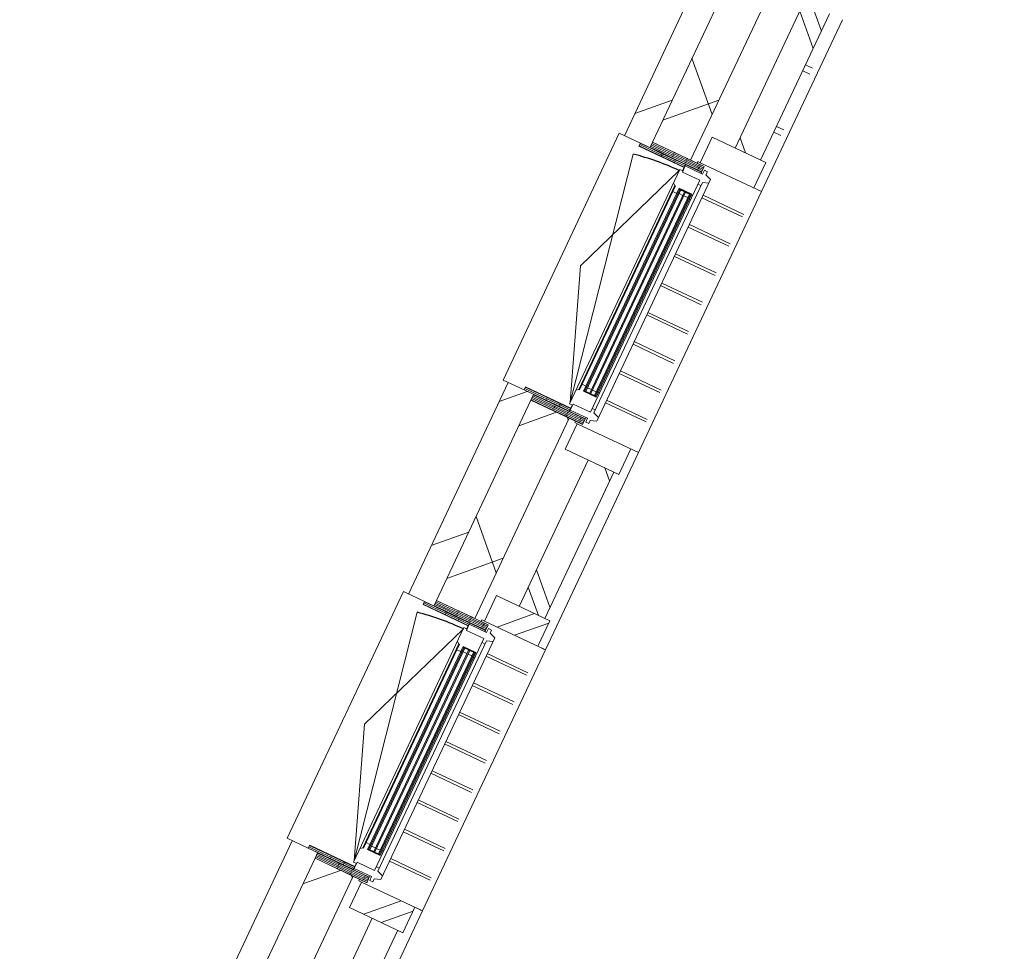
# Model space of a CAD drawing. Header units: metres. Extents: x 136266 to 136452, y 453403 to 453560.
# Tile 114 of 133: x 136339.13 to 136342.63, y 453504.71 to 453508.02. Entities that reach past the tile are written whole.
import ezdxf

# ---------------------------------------------------------------- set-up
doc = ezdxf.new("R2010")
doc.units = ezdxf.units.M
doc.layers.add('A-DETL-BEBOUWING', color=253, linetype='Continuous', lineweight=9)
doc.layers.add('A-DETL-GENF-4', color=252, linetype='Continuous', lineweight=9)

# ---------------------------------------------------------------- blocks, each defined once
blk = doc.blocks.new('859-DO-0010 29-09-2022')
at = {"layer": 'A-DETL-BEBOUWING'}
h = blk.add_hatch(dxfattribs=at)
h.set_pattern_fill('FP_107', color=256, angle=44.99999999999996, style=0, pattern_type=2)
h.set_pattern_definition([(44.99999999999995, (1199.999805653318, -1.023181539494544e-12), (-282.8427124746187, 282.8427124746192), [])])
h.paths.add_polyline_path([(57610.00000000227, 64329.99999999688), (57610.00000000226, 64801.75000590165), (57510.00000000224, 64801.75000590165), (57510.00000000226, 64329.99999999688)])
h.paths.add_polyline_path([(57573.00000000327, 65770.75000590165), (57610.00000000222, 65770.75000590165), (57610.00000000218, 66601.72616705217), (57510.00000000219, 66601.72616705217), (57510.0000000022, 65770.75000590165)])
h.paths.add_polyline_path([(57510.00000000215, 67570.72616705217), (57610.00000000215, 67570.72616705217), (57610.00000000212, 68401.72616705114), (57510.00000000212, 68401.72616705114), (57510.00000000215, 67592.72616705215)])
h.paths.add_polyline_path([(57510.00000000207, 69370.72616705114), (57610.00000000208, 69370.72616705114), (57610.00000000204, 70201.75000589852), (57510.00000000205, 70201.75000589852), (57510.00000000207, 69392.72616705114)])
h.paths.add_polyline_path([(57610.00000000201, 71170.75000589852), (57610.00000000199, 71529.99999999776), (57510.000000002, 71529.99999999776), (57510.00000000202, 71170.75000589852)])
h = blk.add_hatch(dxfattribs=at)
h.set_pattern_fill('FP_1492', color=256, angle=45.00000000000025, style=0, pattern_type=2)
h.set_pattern_definition([(135.0000000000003, (57759.99974355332, 67929.99979352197), (-299.9546965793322, -299.9546965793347), []), (225.0000000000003, (57759.99974355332, 67929.99979352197), (299.9546965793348, -299.9546965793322), [])])
h.paths.add_polyline_path([(57610.00000000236, 64329.99999999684), (57760.00000000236, 64329.99999999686), (57760.00000000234, 64779.75000590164), (57610.00000000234, 64779.75000590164), (57610.00000000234, 64715.43818645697)])
h.paths.add_polyline_path([(57610.00000000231, 65792.75000590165), (57760.00000000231, 65792.75000590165), (57760.00000000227, 66579.72616705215), (57610.00000000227, 66579.72616705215), (57610.00000000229, 66064.44154427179)])
h.paths.add_polyline_path([(57610.00000000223, 67592.72616705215), (57760.00000000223, 67592.72616705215), (57760.0000000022, 68379.72616705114), (57610.0000000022, 68379.72616705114), (57610.00000000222, 67863.11268802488)])
h.paths.add_polyline_path([(57610.00000000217, 69392.72616705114), (57760.00000000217, 69392.72616705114), (57760.00000000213, 70179.75000589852), (57610.00000000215, 70179.75000589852), (57610.00000000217, 69661.783831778)])
h.paths.add_polyline_path([(57760.0000000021, 71192.75000589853), (57760.00000000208, 71529.9999999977), (57610.00000000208, 71529.9999999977), (57610.0000000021, 71192.75000589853)])
h = blk.add_hatch(dxfattribs=at)
h.set_pattern_fill('FP_1493', color=256, angle=45.00000000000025, style=0, pattern_type=2)
h.set_pattern_definition([(135.0000000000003, (57984.99970711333, 67929.99979352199), (-282.8427124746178, -282.8427124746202), []), (135.0000000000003, (57984.99970711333, 69129.99959917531), (-282.8427124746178, -282.8427124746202), [])])
h.paths.add_polyline_path([(57985.00000000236, 64329.99999999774), (57984.9747007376, 64673.75000590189), (57885.00000000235, 64673.75000590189), (57885.00000000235, 64329.99999999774), (57984.9747007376, 64329.99999999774)])
h.paths.add_polyline_path([(57885.00000000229, 65898.75000590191), (57985.00000000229, 65898.75000590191), (57984.9747007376, 66473.72616705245), (57885.00000000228, 66473.72616705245), (57885.00000000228, 66064.44154427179)])
h.paths.add_polyline_path([(57984.9747007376, 67698.72616705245), (57985.00000000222, 67698.72616705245), (57984.9747007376, 68273.75000589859), (57885.00000000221, 68273.75000589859), (57885.00000000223, 67698.72616705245), (57935.00000000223, 67698.72616705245)])
h.paths.add_polyline_path([(57935.00000000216, 69498.75000589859), (57985.00000000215, 69498.75000589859), (57984.9747007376, 70073.75000589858), (57885.00000000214, 70073.75000589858), (57885.00000000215, 69498.75000589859)])
h.paths.add_polyline_path([(57885.00000000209, 71298.75000589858), (57985.0000000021, 71298.75000589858), (57984.9747007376, 71529.99999999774), (57885.00000000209, 71529.99999999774), (57885.00000000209, 71460.45497553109)])
h = blk.add_hatch(dxfattribs=at)
h.set_pattern_fill('FP_939', color=256, scale=0.9999999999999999, angle=-121.7779999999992, style=0, pattern_type=2)
h.set_pattern_definition([(8.046803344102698e-13, (57608.47639536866, 69343.9579034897), (7.140954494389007e-13, -50.8), [50.79999999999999, 0, 0, 0]), (8.046803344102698e-13, (57608.47552707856, 69349.03787388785), (7.140954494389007e-13, -50.8), [50.79999999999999, 0, 0, 0]), (8.046803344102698e-13, (57608.47603551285, 69354.11816775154), (7.140954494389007e-13, -50.8), [50.79999999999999, 0, 0, 0]), (8.046803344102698e-13, (57608.47601731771, 69359.19761152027), (7.140954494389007e-13, -50.8), [50.79999999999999, 0, 0, 0]), (8.046803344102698e-13, (57608.47567565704, 69364.2784320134), (7.140954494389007e-13, -50.8), [50.79999999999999, 0, 0, 0]), (8.046803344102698e-13, (57608.47565746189, 69369.35787578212), (7.140954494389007e-13, -50.8), [50.79999999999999, 0, 0, 0]), (8.046803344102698e-13, (57608.47616589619, 69374.4381696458), (7.140954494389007e-13, -50.8), [50.79999999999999, 0, 0, 0]), (8.046803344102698e-13, (57608.47614770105, 69379.51761341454), (7.140954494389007e-13, -50.8), [50.79999999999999, 0, 0, 0]), (8.046803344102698e-13, (57608.47580604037, 69384.59843390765), (7.140954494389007e-13, -50.8), [50.79999999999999, 0, 0, 0]), (8.046803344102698e-13, (57608.47578784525, 69389.67787767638), (7.140954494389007e-13, -50.8), [50.79999999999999, 0, 0, 0])])
h.paths.add_polyline_path([(57610.00000000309, 69392.7261670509), (57610.00000000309, 69370.72616705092), (57813.00000000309, 69370.72616705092), (57813.00000000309, 69392.72616705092), (57617.2069422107, 69392.72616705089)])
h = blk.add_hatch(dxfattribs=at)
h.set_pattern_fill('FP_1658', color=256, angle=180, style=0, pattern_type=2)
h.set_pattern_definition([(360, (57571.47606411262, 69321.95860855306), (-1.244241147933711e-14, -50.8), [50.8, 0, 0, 0]), (360, (57571.47606411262, 69327.03860855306), (-1.244241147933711e-14, -50.8), [50.8, 0, 0, 0]), (360, (57571.47606411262, 69332.11860855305), (-1.244241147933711e-14, -50.8), [50.8, 0, 0, 0]), (360, (57571.47606411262, 69337.19860855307), (-1.244241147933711e-14, -50.8), [50.8, 0, 0, 0]), (360, (57571.47606411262, 69342.27860855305), (-1.244241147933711e-14, -50.8), [50.8, 0, 0, 0]), (360, (57571.47606411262, 69347.35860855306), (-1.244241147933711e-14, -50.8), [50.8, 0, 0, 0]), (360, (57571.47606411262, 69352.43860855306), (-1.244241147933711e-14, -50.8), [50.8, 0, 0, 0]), (360, (57571.47606411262, 69357.51860855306), (-1.244241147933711e-14, -50.8), [50.8, 0, 0, 0]), (360, (57571.47606411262, 69362.59860855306), (-1.244241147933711e-14, -50.8), [50.8, 0, 0, 0]), (360, (57571.47606411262, 69367.67860855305), (-1.244241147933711e-14, -50.8), [50.8, 0, 0, 0])])
h.paths.add_polyline_path([(57609.9999999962, 69370.7261670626), (57572.9999999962, 69370.7261670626), (57572.9999999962, 69358.72616706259), (57749.9999999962, 69358.72616706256), (57749.9999999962, 69370.72616706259)])
h = blk.add_hatch(color=256, dxfattribs=at)
h.paths.add_polyline_path([(57765.50000000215, 68490.72616705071), (57769.50000000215, 68490.72616705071), (57769.50000000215, 68504.7261670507), (57765.50000000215, 68504.7261670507)])
h.paths.add_polyline_path([(57815.50000000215, 68490.72616705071), (57815.50000000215, 68504.7261670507), (57811.50000000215, 68504.7261670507), (57811.50000000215, 68490.72616705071)])
h.paths.add_polyline_path([(57815.50000000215, 69267.72616705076), (57815.50000000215, 69281.72616705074), (57811.50000000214, 69281.72616705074), (57811.50000000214, 69267.72616705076)])
h.paths.add_polyline_path([(57769.50000000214, 69267.72616705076), (57769.50000000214, 69281.72616705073), (57765.50000000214, 69281.72616705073), (57765.50000000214, 69267.72616705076)])
for points in [[(57773.50000000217, 68490.72616705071), (57773.50000000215, 69281.72616705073), (57769.50000000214, 69281.72616705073), (57769.50000000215, 68490.72616705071)], [(57792.50000000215, 68490.72616705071), (57792.50000000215, 69281.72616705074), (57788.50000000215, 69281.72616705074), (57788.50000000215, 68490.72616705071)], [(57811.50000000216, 68490.72616705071), (57811.50000000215, 69281.72616705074), (57807.50000000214, 69281.72616705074), (57807.50000000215, 68490.72616705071)], [(57773.50000000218, 66690.72616705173), (57773.50000000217, 67481.72616705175), (57769.50000000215, 67481.72616705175), (57769.50000000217, 66690.72616705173)], [(57792.50000000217, 66690.72616705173), (57792.50000000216, 67481.72616705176), (57788.50000000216, 67481.72616705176), (57788.50000000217, 66690.72616705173)], [(57811.50000000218, 66690.72616705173), (57811.50000000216, 67481.72616705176), (57807.50000000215, 67481.72616705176), (57807.50000000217, 66690.72616705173)]]:
    blk.add_hatch(color=256, dxfattribs=at).paths.add_polyline_path(points)
h = blk.add_hatch(dxfattribs=at)
h.set_pattern_fill('FP_1659', color=256, angle=180, style=0, pattern_type=2)
h.set_pattern_definition([(360, (57571.47606411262, 68450.49460855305), (1.244241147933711e-14, 50.8), [50.8, 0, 0, 0]), (360, (57571.47606411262, 68445.41460855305), (1.244241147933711e-14, 50.8), [50.8, 0, 0, 0]), (360, (57571.47606411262, 68440.33460855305), (1.244241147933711e-14, 50.8), [50.8, 0, 0, 0]), (360, (57571.47606411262, 68435.25460855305), (1.244241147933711e-14, 50.8), [50.8, 0, 0, 0]), (360, (57571.47606411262, 68430.17460855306), (1.244241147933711e-14, 50.8), [50.8, 0, 0, 0]), (360, (57571.47606411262, 68425.09460855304), (1.244241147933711e-14, 50.8), [50.8, 0, 0, 0]), (360, (57571.47606411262, 68420.01460855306), (1.244241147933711e-14, 50.8), [50.8, 0, 0, 0]), (360, (57571.47606411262, 68414.93460855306), (1.244241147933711e-14, 50.8), [50.8, 0, 0, 0]), (360, (57571.47606411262, 68409.85460855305), (1.244241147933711e-14, 50.8), [50.8, 0, 0, 0]), (360, (57571.47606411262, 68404.77460855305), (1.244241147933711e-14, 50.8), [50.8, 0, 0, 0])])
h.paths.add_polyline_path([(57588.97615943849, 68413.72616706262), (57572.99999999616, 68413.72616706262), (57572.99999999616, 68401.7261670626), (57749.99999999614, 68401.72616706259), (57749.99999999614, 68413.7261670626), (57609.99999999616, 68413.72616706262)])
h = blk.add_hatch(dxfattribs=at)
h.set_pattern_fill('FP_419', color=256, angle=180, style=0, pattern_type=2)
h.set_pattern_definition([(360, (57608.47606411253, 68428.49460855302), (1.244241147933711e-14, 50.8), [50.8, 0, 0, 0]), (360, (57608.47606411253, 68423.41460855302), (1.244241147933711e-14, 50.8), [50.8, 0, 0, 0]), (360, (57608.47606411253, 68418.33460855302), (1.244241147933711e-14, 50.8), [50.8, 0, 0, 0]), (360, (57608.47606411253, 68413.25460855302), (1.244241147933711e-14, 50.8), [50.8, 0, 0, 0]), (360, (57608.47606411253, 68408.17460855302), (1.244241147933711e-14, 50.8), [50.8, 0, 0, 0]), (360, (57608.47606411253, 68403.09460855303), (1.244241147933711e-14, 50.8), [50.8, 0, 0, 0]), (360, (57608.47606411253, 68398.01460855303), (1.244241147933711e-14, 50.8), [50.8, 0, 0, 0]), (360, (57608.47606411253, 68392.93460855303), (1.244241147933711e-14, 50.8), [50.8, 0, 0, 0]), (360, (57608.47606411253, 68387.85460855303), (1.244241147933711e-14, 50.8), [50.8, 0, 0, 0]), (360, (57608.47606411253, 68382.77460855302), (1.244241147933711e-14, 50.8), [50.8, 0, 0, 0])])
h.paths.add_polyline_path([(57609.99999999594, 68401.72616706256), (57609.99999999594, 68379.72616706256), (57812.99999999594, 68379.72616706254), (57812.99999999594, 68401.72616706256)])
h = blk.add_hatch(dxfattribs=at)
h.set_pattern_fill('FP_1497', color=256, style=0, pattern_type=2)
h.set_pattern_definition([(45, (2.160959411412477e-09, 0.0001670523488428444), (-282.842712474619, 282.842712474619), []), (45, (1200.000000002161, 0.0001670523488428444), (-282.842712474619, 282.842712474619), [])])
h.paths.add_polyline_path([(58005.00000000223, 67598.72616705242), (58005.00000000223, 67698.72616705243), (57795.00000000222, 67698.72616705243), (57795.00000000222, 67598.72616705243), (57984.97470073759, 67598.72616705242)])
h = blk.add_hatch(dxfattribs=at)
h.set_pattern_fill('FP_1658', color=256, angle=180, style=0, pattern_type=2)
h.set_pattern_definition([(360, (57571.47606411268, 67521.95860855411), (-1.244241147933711e-14, -50.8), [50.8, 0, 0, 0]), (360, (57571.47606411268, 67527.03860855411), (-1.244241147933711e-14, -50.8), [50.8, 0, 0, 0]), (360, (57571.47606411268, 67532.1186085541), (-1.244241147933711e-14, -50.8), [50.8, 0, 0, 0]), (360, (57571.47606411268, 67537.19860855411), (-1.244241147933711e-14, -50.8), [50.8, 0, 0, 0]), (360, (57571.47606411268, 67542.2786085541), (-1.244241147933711e-14, -50.8), [50.8, 0, 0, 0]), (360, (57571.47606411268, 67547.3586085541), (-1.244241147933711e-14, -50.8), [50.8, 0, 0, 0]), (360, (57571.47606411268, 67552.4386085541), (-1.244241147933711e-14, -50.8), [50.8, 0, 0, 0]), (360, (57571.47606411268, 67557.5186085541), (-1.244241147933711e-14, -50.8), [50.8, 0, 0, 0]), (360, (57571.47606411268, 67562.59860855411), (-1.244241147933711e-14, -50.8), [50.8, 0, 0, 0]), (360, (57571.47606411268, 67567.6786085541), (-1.244241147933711e-14, -50.8), [50.8, 0, 0, 0])])
h.paths.add_polyline_path([(57609.99999999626, 67570.72616706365), (57572.99999999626, 67570.72616706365), (57572.99999999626, 67558.72616706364), (57749.99999999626, 67558.7261670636), (57749.99999999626, 67570.72616706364)])
h = blk.add_hatch(dxfattribs=at)
h.set_pattern_fill('FP_939', color=256, scale=0.9999999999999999, angle=-121.7779999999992, style=0, pattern_type=2)
h.set_pattern_definition([(8.046803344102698e-13, (57608.47639536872, 67543.95790349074), (7.140954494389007e-13, -50.8), [50.79999999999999, 0, 0, 0]), (8.046803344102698e-13, (57608.47552707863, 67549.03787388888), (7.140954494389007e-13, -50.8), [50.79999999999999, 0, 0, 0]), (8.046803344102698e-13, (57608.47603551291, 67554.11816775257), (7.140954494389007e-13, -50.8), [50.79999999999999, 0, 0, 0]), (8.046803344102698e-13, (57608.47601731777, 67559.19761152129), (7.140954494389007e-13, -50.8), [50.79999999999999, 0, 0, 0]), (8.046803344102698e-13, (57608.4756756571, 67564.27843201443), (7.140954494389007e-13, -50.8), [50.79999999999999, 0, 0, 0]), (8.046803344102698e-13, (57608.47565746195, 67569.35787578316), (7.140954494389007e-13, -50.8), [50.79999999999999, 0, 0, 0]), (8.046803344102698e-13, (57608.47616589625, 67574.43816964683), (7.140954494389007e-13, -50.8), [50.79999999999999, 0, 0, 0]), (8.046803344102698e-13, (57608.47614770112, 67579.51761341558), (7.140954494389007e-13, -50.8), [50.79999999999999, 0, 0, 0]), (8.046803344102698e-13, (57608.47580604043, 67584.59843390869), (7.140954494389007e-13, -50.8), [50.79999999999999, 0, 0, 0]), (8.046803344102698e-13, (57608.47578784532, 67589.67787767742), (7.140954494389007e-13, -50.8), [50.79999999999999, 0, 0, 0])])
h.paths.add_polyline_path([(57610.00000000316, 67592.72616705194), (57610.00000000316, 67570.72616705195), (57813.00000000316, 67570.72616705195), (57813.00000000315, 67592.72616705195), (57617.20694221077, 67592.72616705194)])
h = blk.add_hatch(color=256, dxfattribs=at)
h.paths.add_polyline_path([(57765.50000000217, 66690.72616705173), (57769.50000000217, 66690.72616705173), (57769.50000000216, 66704.72616705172), (57765.50000000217, 66704.72616705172)])
h.paths.add_polyline_path([(57815.50000000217, 66690.72616705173), (57815.50000000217, 66704.72616705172), (57811.50000000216, 66704.72616705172), (57811.50000000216, 66690.72616705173)])
h.paths.add_polyline_path([(57815.50000000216, 67467.72616705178), (57815.50000000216, 67481.72616705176), (57811.50000000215, 67481.72616705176), (57811.50000000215, 67467.72616705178)])
h.paths.add_polyline_path([(57769.50000000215, 67467.72616705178), (57769.50000000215, 67481.72616705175), (57765.50000000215, 67481.72616705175), (57765.50000000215, 67467.72616705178)])
h = blk.add_hatch(dxfattribs=at)
h.set_pattern_fill('FP_1659', color=256, angle=180, style=0, pattern_type=2)
h.set_pattern_definition([(360, (57571.47606411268, 66650.4946085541), (1.244241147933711e-14, 50.8), [50.8, 0, 0, 0]), (360, (57571.47606411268, 66645.4146085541), (1.244241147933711e-14, 50.8), [50.8, 0, 0, 0]), (360, (57571.47606411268, 66640.3346085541), (1.244241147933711e-14, 50.8), [50.8, 0, 0, 0]), (360, (57571.47606411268, 66635.2546085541), (1.244241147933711e-14, 50.8), [50.8, 0, 0, 0]), (360, (57571.47606411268, 66630.17460855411), (1.244241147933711e-14, 50.8), [50.8, 0, 0, 0]), (360, (57571.47606411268, 66625.09460855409), (1.244241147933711e-14, 50.8), [50.8, 0, 0, 0]), (360, (57571.47606411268, 66620.0146085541), (1.244241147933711e-14, 50.8), [50.8, 0, 0, 0]), (360, (57571.47606411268, 66614.9346085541), (1.244241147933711e-14, 50.8), [50.8, 0, 0, 0]), (360, (57571.47606411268, 66609.8546085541), (1.244241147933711e-14, 50.8), [50.8, 0, 0, 0]), (360, (57571.47606411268, 66604.7746085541), (1.244241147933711e-14, 50.8), [50.8, 0, 0, 0])])
h.paths.add_polyline_path([(57588.97615943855, 66613.72616706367), (57572.99999999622, 66613.72616706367), (57572.99999999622, 66601.72616706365), (57749.9999999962, 66601.72616706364), (57749.9999999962, 66613.72616706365), (57609.99999999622, 66613.72616706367)])
h = blk.add_hatch(dxfattribs=at)
h.set_pattern_fill('FP_419', color=256, angle=180, style=0, pattern_type=2)
h.set_pattern_definition([(360, (57608.47606411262, 66628.49460855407), (1.244241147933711e-14, 50.8), [50.8, 0, 0, 0]), (360, (57608.47606411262, 66623.41460855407), (1.244241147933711e-14, 50.8), [50.8, 0, 0, 0]), (360, (57608.47606411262, 66618.33460855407), (1.244241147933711e-14, 50.8), [50.8, 0, 0, 0]), (360, (57608.47606411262, 66613.25460855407), (1.244241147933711e-14, 50.8), [50.8, 0, 0, 0]), (360, (57608.47606411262, 66608.17460855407), (1.244241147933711e-14, 50.8), [50.8, 0, 0, 0]), (360, (57608.47606411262, 66603.09460855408), (1.244241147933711e-14, 50.8), [50.8, 0, 0, 0]), (360, (57608.47606411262, 66598.01460855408), (1.244241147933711e-14, 50.8), [50.8, 0, 0, 0]), (360, (57608.47606411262, 66592.93460855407), (1.244241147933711e-14, 50.8), [50.8, 0, 0, 0]), (360, (57608.47606411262, 66587.85460855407), (1.244241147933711e-14, 50.8), [50.8, 0, 0, 0]), (360, (57608.47606411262, 66582.77460855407), (1.244241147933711e-14, 50.8), [50.8, 0, 0, 0])])
h.paths.add_polyline_path([(57609.99999999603, 66601.7261670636), (57609.99999999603, 66579.7261670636), (57812.99999999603, 66579.72616706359), (57812.99999999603, 66601.7261670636)])
h = blk.add_hatch(dxfattribs=at)
h.set_pattern_fill('FP_1496', color=256, style=0, pattern_type=2)
h.set_pattern_definition([(45, (2.197339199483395e-09, 0.0001670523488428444), (-282.842712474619, 282.842712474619), []), (45, (1200.000000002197, 0.0001670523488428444), (-282.842712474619, 282.842712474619), [])])
h.paths.add_polyline_path([(57984.97470073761, 66473.72616705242), (58005.00000000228, 66473.72616705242), (58005.00000000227, 66573.72616705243), (57795.00000000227, 66573.72616705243), (57795.00000000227, 66473.72616705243)])
for centre in [(57739.5000000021, 68430.72616705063), (57739.50000000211, 66630.72616705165)]:
    blk.add_arc(centre, 911.000000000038, 90, 101.0000000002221)
for p, q in [((57510.00000000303, 70214.25000589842), (57510.00000000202, 69370.72616705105)), ((57610.00000000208, 70179.75000589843), (57610.00000000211, 69392.72616705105)), ((57760.00000000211, 69392.72616705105), (57760.00000000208, 70179.75000589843)), ((57885.00000000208, 70073.7500058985), (57885.0000000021, 69498.7500058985)), ((57985.0000000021, 69498.7500058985), (57985.00000000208, 70073.7500058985)), ((58035.00000000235, 69398.75000589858), (58035.00000000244, 70073.75000589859)), ((57985.04009930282, 69872.5000058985), (58013.07424166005, 69872.5000058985)), ((57985.04009930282, 69850.0000058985), (58013.07424166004, 69850.0000058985)), ((57985.04009930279, 69631.2500058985), (58013.07424166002, 69631.2500058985)), ((57985.04009930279, 69608.75000589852), (58013.07424166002, 69608.7500058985)), ((57795.00000000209, 69498.7500058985), (57795.00000000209, 69398.7500058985)), ((58005.0000000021, 69498.7500058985), (57795.00000000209, 69498.7500058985)), ((58005.0000000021, 69398.7500058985), (58005.0000000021, 69498.7500058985)), ((57785.0115656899, 69398.7500058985), (57794.98247540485, 69398.7500058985)), ((57785.0115656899, 69392.72616705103), (57785.0115656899, 69398.7500058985)), ((57795.00000000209, 69398.7500058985), (58035.00000000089, 69398.7500058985)), ((58035.01156568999, 68373.7500058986), (58035.01156568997, 69398.75000589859)), ((57490.00000000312, 68401.72616705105), (57490.00000000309, 69370.72616705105)), ((57573.00000000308, 69370.72616705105), (57490.00000000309, 69370.72616705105)), ((57750.00000000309, 69358.72616705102), (57750.00000000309, 69346.7261670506)), ((57751.50000000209, 69365.72616705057), (57751.50000000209, 69341.72616705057)), ((57819.50000000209, 69365.72616705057), (57751.50000000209, 69365.72616705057)), ((57813.00000000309, 69365.72616705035), (57813.00000000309, 69370.72616705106)), ((57831.5000000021, 69380.72616705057), (57819.50000000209, 69380.72616705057)), ((57819.50000000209, 69380.72616705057), (57819.50000000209, 69365.72616705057)), ((57831.5000000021, 69368.72616705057), (57831.5000000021, 69380.72616705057)), ((57853.50000000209, 69360.72616705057), (57831.5000000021, 69368.72616705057)), ((57853.5000000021, 68411.72616705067), (57853.50000000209, 69360.72616705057)), ((57739.50000000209, 69341.72616705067), (57565.67300521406, 68886.22616705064)), ((57739.5000000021, 68430.72616705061), (57565.67300521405, 69324.98853117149)), ((57751.50000000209, 69346.72616705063), (57739.50000000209, 69346.72616705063)), ((57739.50000000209, 69346.72616705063), (57739.5000000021, 68425.72616705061)), ((57819.50000000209, 69341.72616705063), (57751.50000000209, 69341.72616705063)), ((57819.5000000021, 68430.72616705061), (57819.50000000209, 69341.72616705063)), ((57819.50000000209, 69326.72616705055), (57831.5000000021, 69326.72616705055)), ((57831.5000000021, 69338.72616705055), (57853.50000000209, 69346.72616705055)), ((57831.50000000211, 68433.72616705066), (57831.5000000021, 69338.72616705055)), ((57739.50000000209, 69292.45514432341), (57747.66767922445, 69286.72616705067)), ((57747.66767922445, 69286.72616705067), (57739.50000000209, 69292.4551443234)), ((57750.30000000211, 69286.72616705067), (57747.66767922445, 69286.72616705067)), ((57747.66767922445, 69286.72616705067), (57747.66767922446, 68485.72616705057)), ((57750.30000000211, 69286.72616705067), (57750.30000000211, 68485.72616705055)), ((57853.50000000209, 69298.7500058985), (58013.0858073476, 69298.7500058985)), ((57853.5000000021, 69288.7500058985), (58013.0858073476, 69288.7500058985)), ((57750.30000000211, 69264.72616705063), (57765.5000000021, 69264.72616705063)), ((57765.5000000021, 68487.7261670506), (57765.5000000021, 69284.72616705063)), ((57815.50000000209, 69284.72616705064), (57765.50000000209, 69284.72616705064)), ((57765.50000000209, 69284.72616705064), (57815.50000000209, 69281.72616705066)), ((57815.50000000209, 69284.72616705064), (57765.50000000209, 69281.72616705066)), ((57765.50000000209, 69281.72616705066), (57815.50000000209, 69281.72616705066)), ((57765.50000000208, 69267.72616705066), (57769.50000000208, 69267.72616705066)), ((57769.50000000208, 69281.72616705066), (57769.50000000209, 68490.72616705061)), ((57773.5000000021, 68490.72616705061), (57773.50000000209, 69281.72616705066)), ((57773.50000000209, 69267.72616705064), (57788.50000000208, 69267.72616705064)), ((57788.50000000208, 69281.72616705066), (57788.5000000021, 68490.72616705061)), ((57792.5000000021, 68490.72616705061), (57792.50000000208, 69281.72616705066)), ((57792.50000000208, 69267.72616705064), (57807.50000000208, 69267.72616705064)), ((57807.50000000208, 69281.72616705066), (57807.50000000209, 68490.72616705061)), ((57811.5000000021, 68490.72616705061), (57811.50000000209, 69281.72616705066)), ((57811.50000000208, 69267.72616705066), (57815.50000000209, 69267.72616705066)), ((57815.50000000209, 69284.72616705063), (57815.5000000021, 68487.7261670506)), ((57815.50000000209, 69264.72616705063), (57819.50000000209, 69264.72616705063)), ((57853.5000000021, 69183.7500058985), (58013.0858073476, 69183.7500058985)), ((57853.5000000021, 69173.7500058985), (58013.0858073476, 69173.7500058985)), ((57853.5000000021, 69068.7500058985), (58013.0858073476, 69068.7500058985)), ((57853.5000000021, 69058.7500058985), (58013.0858073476, 69058.7500058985)), ((57853.50000000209, 68953.7500058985), (58013.0858073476, 68953.7500058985)), ((57853.5000000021, 68943.7500058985), (58013.0858073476, 68943.7500058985)), ((57565.67300521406, 68886.22616705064), (57739.5000000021, 68430.72616705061)), ((57853.5000000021, 68838.7500058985), (58013.08580734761, 68838.7500058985)), ((57853.5000000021, 68828.7500058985), (58013.08580734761, 68828.7500058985)), ((57853.5000000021, 68723.7500058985), (58013.08580734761, 68723.7500058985)), ((57853.5000000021, 68713.7500058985), (58013.08580734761, 68713.7500058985)), ((57853.5000000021, 68608.7500058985), (58013.08580734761, 68608.7500058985)), ((57853.5000000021, 68598.7500058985), (58013.08580734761, 68598.7500058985)), ((57747.66767922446, 68485.72616705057), (57739.5000000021, 68479.99718977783)), ((57747.66767922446, 68485.72616705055), (57739.5000000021, 68479.99718977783)), ((57750.30000000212, 68485.72616705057), (57747.66767922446, 68485.72616705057)), ((57765.5000000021, 68507.72616705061), (57750.30000000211, 68507.72616705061)), ((57769.50000000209, 68504.72616705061), (57765.50000000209, 68504.72616705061)), ((57765.5000000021, 68490.72616705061), (57815.5000000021, 68490.72616705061)), ((57765.5000000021, 68490.72616705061), (57815.5000000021, 68487.72616705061)), ((57815.5000000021, 68490.72616705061), (57765.5000000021, 68487.72616705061)), ((57815.5000000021, 68487.7261670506), (57765.5000000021, 68487.7261670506)), ((57788.5000000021, 68504.72616705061), (57773.5000000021, 68504.72616705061)), ((57807.50000000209, 68504.72616705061), (57792.5000000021, 68504.72616705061)), ((57815.5000000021, 68504.72616705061), (57811.50000000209, 68504.72616705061)), ((57819.5000000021, 68507.72616705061), (57815.5000000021, 68507.72616705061)), ((57853.5000000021, 68493.7500058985), (58013.08580734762, 68493.7500058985)), ((57853.5000000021, 68483.7500058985), (58013.08580734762, 68483.7500058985)), ((57831.50000000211, 68445.72616705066), (57819.5000000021, 68445.72616705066)), ((57739.5000000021, 68425.72616705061), (57751.5000000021, 68425.72616705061)), ((57750.00000000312, 68425.72616705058), (57750.00000000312, 68413.72616705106)), ((57751.5000000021, 68430.72616705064), (57751.5000000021, 68406.72616705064)), ((57751.5000000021, 68430.72616705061), (57819.5000000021, 68430.72616705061)), ((57853.5000000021, 68425.72616705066), (57831.50000000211, 68433.72616705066)), ((57831.50000000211, 68403.72616705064), (57853.5000000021, 68411.72616705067)), ((57573.00000000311, 68401.72616705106), (57490.00000000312, 68401.72616705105)), ((57510.00000000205, 68401.72616705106), (57510.00000000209, 67570.72616705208)), ((57610.00000000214, 68379.72616705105), (57610.00000000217, 67592.72616705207)), ((57751.5000000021, 68406.72616705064), (57819.5000000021, 68406.72616705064)), ((57760.00000000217, 67592.72616705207), (57760.00000000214, 68379.72616705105)), ((57785.01156568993, 68373.7500058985), (57785.01156568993, 68379.72616705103)), ((57813.00000000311, 68401.72616705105), (57813.00000000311, 68406.72616705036)), ((57819.5000000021, 68406.72616705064), (57819.5000000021, 68391.72616705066)), ((57819.5000000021, 68391.72616705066), (57831.50000000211, 68391.72616705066)), ((57831.50000000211, 68391.72616705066), (57831.50000000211, 68403.72616705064)), ((57794.98247540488, 68373.7500058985), (57785.01156568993, 68373.7500058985)), ((57795.00000000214, 68373.75000589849), (57795.00000000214, 68273.75000589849)), ((58035.00000000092, 68373.7500058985), (57795.00000000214, 68373.75000589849)), ((58005.00000000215, 68273.75000589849), (58005.00000000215, 68373.75000589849)), ((58035.00000000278, 67598.7500058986), (58035.00000000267, 68373.75000589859)), ((57795.00000000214, 68273.75000589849), (58005.00000000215, 68273.75000589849)), ((57885.00000000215, 68273.7500058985), (57885.00000000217, 67698.72616705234)), ((57985.00000000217, 67698.72616705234), (57985.00000000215, 68273.7500058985)), ((57795.00000000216, 67698.72616705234), (57795.00000000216, 67598.72616705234)), ((58005.00000000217, 67698.72616705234), (57795.00000000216, 67698.72616705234)), ((58005.00000000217, 67598.72616705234), (58005.00000000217, 67698.72616705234)), ((57490.00000000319, 66601.72616705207), (57490.00000000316, 67570.72616705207)), ((57573.00000000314, 67570.72616705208), (57490.00000000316, 67570.72616705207)), ((57785.01156568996, 67598.72616705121), (57794.9824754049, 67598.72616705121)), ((57785.01156568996, 67592.72616705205), (57785.01156568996, 67598.72616705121)), ((57795.00000000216, 67598.72616705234), (58035.00000000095, 67598.72616705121)), ((57813.00000000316, 67565.72616705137), (57813.00000000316, 67570.72616705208)), ((57831.5000000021, 67580.72616705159), (57819.5000000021, 67580.72616705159)), ((57819.5000000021, 67580.72616705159), (57819.5000000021, 67565.72616705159)), ((57831.5000000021, 67568.72616705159), (57831.5000000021, 67580.72616705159)), ((58013.08580734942, 67598.75000589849), (58005.00000000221, 67598.75000589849)), ((58018.99213066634, 67598.75000589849), (58013.09762743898, 67598.75000589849)), ((58024.39172405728, 67598.75000589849), (58019.00436747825, 67598.75000589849)), ((58028.94223381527, 67598.75000589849), (58024.40450135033, 67598.75000589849)), ((58032.35514119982, 67598.75000589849), (58028.95586491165, 67598.75000589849)), ((58034.98843431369, 67598.75000589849), (58034.4140555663, 67598.75000589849)), ((58035.01156569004, 66573.75000589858), (58035.01156569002, 67598.72616705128)), ((57739.5000000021, 67541.72616705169), (57565.67300521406, 67086.22616705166)), ((57751.5000000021, 67546.72616705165), (57739.5000000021, 67546.72616705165)), ((57739.5000000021, 67546.72616705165), (57739.50000000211, 66625.72616705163)), ((57750.00000000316, 67558.72616705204), (57750.00000000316, 67546.72616705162)), ((57751.5000000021, 67565.72616705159), (57751.5000000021, 67541.72616705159)), ((57819.5000000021, 67565.72616705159), (57751.5000000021, 67565.72616705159)), ((57751.5000000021, 67541.72616705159), (57819.5000000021, 67541.72616705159)), ((57819.50000000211, 66630.72616705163), (57819.5000000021, 67541.72616705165)), ((57853.5000000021, 67560.72616705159), (57831.5000000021, 67568.72616705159)), ((57831.5000000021, 67538.72616705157), (57853.5000000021, 67546.72616705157)), ((57831.50000000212, 66633.72616705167), (57831.5000000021, 67538.72616705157)), ((57853.50000000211, 66611.72616705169), (57853.5000000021, 67560.72616705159)), ((57739.50000000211, 66630.72616705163), (57565.67300521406, 67524.98853117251)), ((57819.5000000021, 67526.72616705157), (57831.5000000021, 67526.72616705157)), ((57739.5000000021, 67492.45514432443), (57747.66767922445, 67486.72616705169)), ((57747.66767922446, 67486.72616705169), (57739.5000000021, 67492.45514432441)), ((57747.66767922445, 67486.72616705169), (57750.30000000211, 67486.72616705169)), ((57747.66767922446, 67486.72616705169), (57747.66767922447, 66685.72616705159)), ((57750.30000000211, 67486.72616705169), (57750.30000000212, 66685.72616705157)), ((57765.50000000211, 66687.72616705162), (57765.5000000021, 67484.72616705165)), ((57815.5000000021, 67484.72616705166), (57765.5000000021, 67484.72616705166)), ((57765.5000000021, 67484.72616705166), (57815.5000000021, 67481.72616705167)), ((57815.5000000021, 67484.72616705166), (57765.5000000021, 67481.72616705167)), ((57765.5000000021, 67481.72616705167), (57815.5000000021, 67481.72616705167)), ((57765.5000000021, 67467.72616705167), (57769.5000000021, 67467.72616705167)), ((57769.5000000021, 67481.72616705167), (57769.5000000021, 66690.72616705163)), ((57773.50000000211, 66690.72616705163), (57773.5000000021, 67481.72616705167)), ((57773.5000000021, 67467.72616705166), (57788.5000000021, 67467.72616705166)), ((57788.5000000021, 67481.72616705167), (57788.50000000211, 66690.72616705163)), ((57792.50000000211, 66690.72616705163), (57792.5000000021, 67481.72616705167)), ((57792.5000000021, 67467.72616705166), (57807.5000000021, 67467.72616705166)), ((57807.5000000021, 67481.72616705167), (57807.5000000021, 66690.72616705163)), ((57811.50000000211, 66690.72616705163), (57811.5000000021, 67481.72616705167)), ((57811.5000000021, 67467.72616705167), (57815.5000000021, 67467.72616705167)), ((57815.5000000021, 67484.72616705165), (57815.50000000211, 66687.72616705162)), ((57853.5000000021, 67498.72467712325), (58013.08580734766, 67498.72467712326)), ((57853.5000000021, 67488.72765697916), (58013.08580734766, 67488.72765697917)), ((57750.30000000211, 67464.72616705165), (57765.5000000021, 67464.72616705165)), ((57815.5000000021, 67464.72616705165), (57819.5000000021, 67464.72616705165)), ((57853.5000000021, 67383.72765697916), (58013.08580734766, 67383.72765697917)), ((57853.5000000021, 67373.73063683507), (58013.08580734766, 67373.73063683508)), ((57853.5000000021, 67268.73063683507), (58013.08580734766, 67268.73063683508)), ((57853.5000000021, 67258.73361669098), (58013.08580734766, 67258.733616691)), ((57853.5000000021, 67153.73361669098), (58013.08580734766, 67153.733616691)), ((57853.5000000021, 67143.73659654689), (58013.08580734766, 67143.7365965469)), ((57565.67300521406, 67086.22616705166), (57739.50000000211, 66630.72616705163)), ((57853.50000000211, 67038.73659654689), (58013.08580734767, 67038.7365965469)), ((57853.50000000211, 67028.7395764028), (58013.08580734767, 67028.73957640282)), ((57853.50000000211, 66923.7395764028), (58013.08580734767, 66923.73957640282)), ((57853.50000000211, 66913.74255625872), (58013.08580734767, 66913.74255625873)), ((57853.50000000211, 66808.74255625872), (58013.08580734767, 66808.74255625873)), ((57853.50000000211, 66798.74553611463), (58013.08580734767, 66798.74553611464)), ((57765.50000000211, 66707.72616705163), (57750.30000000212, 66707.72616705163)), ((57769.5000000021, 66704.72616705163), (57765.5000000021, 66704.72616705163)), ((57788.50000000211, 66704.72616705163), (57773.50000000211, 66704.72616705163)), ((57807.5000000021, 66704.72616705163), (57792.50000000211, 66704.72616705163)), ((57815.50000000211, 66704.72616705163), (57811.5000000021, 66704.72616705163)), ((57819.50000000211, 66707.72616705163), (57815.50000000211, 66707.72616705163)), ((57747.66767922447, 66685.72616705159), (57739.50000000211, 66679.99718977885)), ((57747.66767922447, 66685.72616705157), (57739.50000000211, 66679.99718977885)), ((57750.30000000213, 66685.72616705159), (57747.66767922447, 66685.72616705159)), ((57765.50000000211, 66690.72616705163), (57815.50000000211, 66690.72616705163)), ((57765.50000000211, 66690.72616705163), (57815.50000000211, 66687.72616705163)), ((57815.50000000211, 66690.72616705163), (57765.50000000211, 66687.72616705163)), ((57815.50000000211, 66687.72616705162), (57765.50000000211, 66687.72616705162)), ((57853.50000000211, 66693.74553611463), (58013.08580734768, 66693.74553611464)), ((57853.50000000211, 66683.74851597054), (58013.08580734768, 66683.74851597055)), ((57739.50000000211, 66625.72616705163), (57751.50000000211, 66625.72616705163)), ((57750.00000000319, 66625.7261670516), (57750.00000000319, 66613.72616705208)), ((57819.50000000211, 66630.72616705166), (57751.50000000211, 66630.72616705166)), ((57751.50000000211, 66630.72616705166), (57751.50000000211, 66606.72616705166)), ((57831.50000000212, 66645.72616705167), (57819.50000000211, 66645.72616705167)), ((57853.50000000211, 66625.72616705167), (57831.50000000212, 66633.72616705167)), ((57573.00000000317, 66601.72616705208), (57490.00000000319, 66601.72616705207)), ((57510.00000000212, 66601.72616705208), (57510.00000000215, 65770.75000590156)), ((57751.50000000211, 66606.72616705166), (57819.50000000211, 66606.72616705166)), ((57813.00000000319, 66601.72616705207), (57813.00000000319, 66606.72616705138)), ((57819.50000000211, 66606.72616705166), (57819.50000000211, 66591.72616705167)), ((57819.50000000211, 66591.72616705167), (57831.50000000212, 66591.72616705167)), ((57831.50000000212, 66603.72616705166), (57853.50000000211, 66611.72616705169)), ((57831.50000000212, 66591.72616705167), (57831.50000000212, 66603.72616705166)), ((57610.00000000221, 66579.72616705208), (57610.00000000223, 65792.75000590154)), ((57760.00000000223, 65792.75000590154), (57760.00000000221, 66579.72616705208)), ((57785.01156568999, 66573.7500058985), (57785.01156568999, 66579.72616705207)), ((57794.98247540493, 66573.7500058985), (57785.01156568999, 66573.7500058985)), ((57795.0000000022, 66573.72616705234), (57795.0000000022, 66473.72616705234)), ((58013.08580734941, 66573.72616705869), (57795.0000000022, 66573.72616705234)), ((58035.00000000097, 66573.7500058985), (58005.0000000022, 66573.7500058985)), ((58005.0000000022, 66473.72616705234), (58005.0000000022, 66573.72616705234)), ((58013.09762743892, 66573.72616705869), (58018.99213066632, 66573.72616705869)), ((58019.00436747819, 66573.72616705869), (58024.39172405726, 66573.72616705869)), ((58024.40450135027, 66573.72616705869), (58028.94223381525, 66573.72616705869)), ((58028.95586491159, 66573.72616705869), (58032.35514119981, 66573.72616705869)), ((58034.41405556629, 66573.72616705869), (58034.98843431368, 66573.72616705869)), ((58035.00000000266, 65798.72616705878), (58035.00000000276, 66573.72616705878)), ((57795.0000000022, 66473.72616705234), (58005.0000000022, 66473.72616705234)), ((57885.00000000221, 66473.72616705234), (57885.00000000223, 65898.75000590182)), ((57985.00000000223, 65898.75000590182), (57985.00000000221, 66473.72616705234))]:
    blk.add_line(p, q, dxfattribs=at)
at = {"layer": 'A-DETL-GENF-4'}
for p, q in [((57610.00000000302, 69392.72616705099), (57813.00000000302, 69392.72616705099)), ((57610.00000000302, 69370.72616705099), (57610.00000000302, 69392.72616705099)), ((57813.00000000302, 69392.72616705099), (57813.00000000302, 69370.726167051)), ((57572.9999999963, 69370.72616706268), (57813.00000000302, 69370.726167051)), ((57572.9999999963, 69358.72616706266), (57572.9999999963, 69370.72616706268)), ((57749.9999999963, 69358.72616706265), (57572.9999999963, 69358.72616706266)), ((57749.9999999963, 69370.72616706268), (57749.9999999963, 69358.72616706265)), ((57749.99999999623, 68413.72616706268), (57572.99999999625, 68413.72616706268)), ((57572.99999999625, 68413.72616706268), (57572.99999999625, 68401.72616706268)), ((57749.99999999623, 68401.72616706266), (57749.99999999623, 68413.72616706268)), ((57572.99999999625, 68401.72616706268), (57812.99999999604, 68401.72616706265)), ((57609.99999999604, 68401.72616706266), (57609.99999999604, 68379.72616706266)), ((57609.99999999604, 68379.72616706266), (57812.99999999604, 68379.72616706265)), ((57812.99999999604, 68379.72616706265), (57812.99999999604, 68401.72616706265)), ((57572.99999999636, 67570.72616706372), (57813.00000000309, 67570.72616705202)), ((57572.99999999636, 67558.72616706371), (57572.99999999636, 67570.72616706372)), ((57610.00000000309, 67592.72616705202), (57813.00000000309, 67592.72616705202)), ((57610.00000000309, 67570.72616705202), (57610.00000000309, 67592.72616705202)), ((57749.99999999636, 67570.72616706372), (57749.99999999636, 67558.7261670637)), ((57813.00000000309, 67592.72616705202), (57813.00000000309, 67570.72616705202)), ((57749.99999999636, 67558.7261670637), (57572.99999999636, 67558.72616706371)), ((57749.99999999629, 66613.72616706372), (57572.9999999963, 66613.72616706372)), ((57572.9999999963, 66613.72616706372), (57572.9999999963, 66601.72616706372)), ((57572.9999999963, 66601.72616706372), (57812.99999999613, 66601.7261670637)), ((57609.99999999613, 66601.72616706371), (57609.99999999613, 66579.72616706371)), ((57749.99999999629, 66601.72616706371), (57749.99999999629, 66613.72616706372)), ((57812.99999999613, 66579.7261670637), (57812.99999999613, 66601.7261670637)), ((57609.99999999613, 66579.72616706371), (57812.99999999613, 66579.7261670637))]:
    blk.add_line(p, q, dxfattribs=at)

msp = doc.modelspace()

# ---------------------------------------------------------------- block references
at = {"xscale": 0.001, "yscale": 0.001, "zscale": 0.001, "rotation": 334.7650131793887}
msp.add_blockref('859-DO-0010 29-09-2022', (136259.6791283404, 453469.3710543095), dxfattribs=at)

doc.saveas('drawing.dxf')
